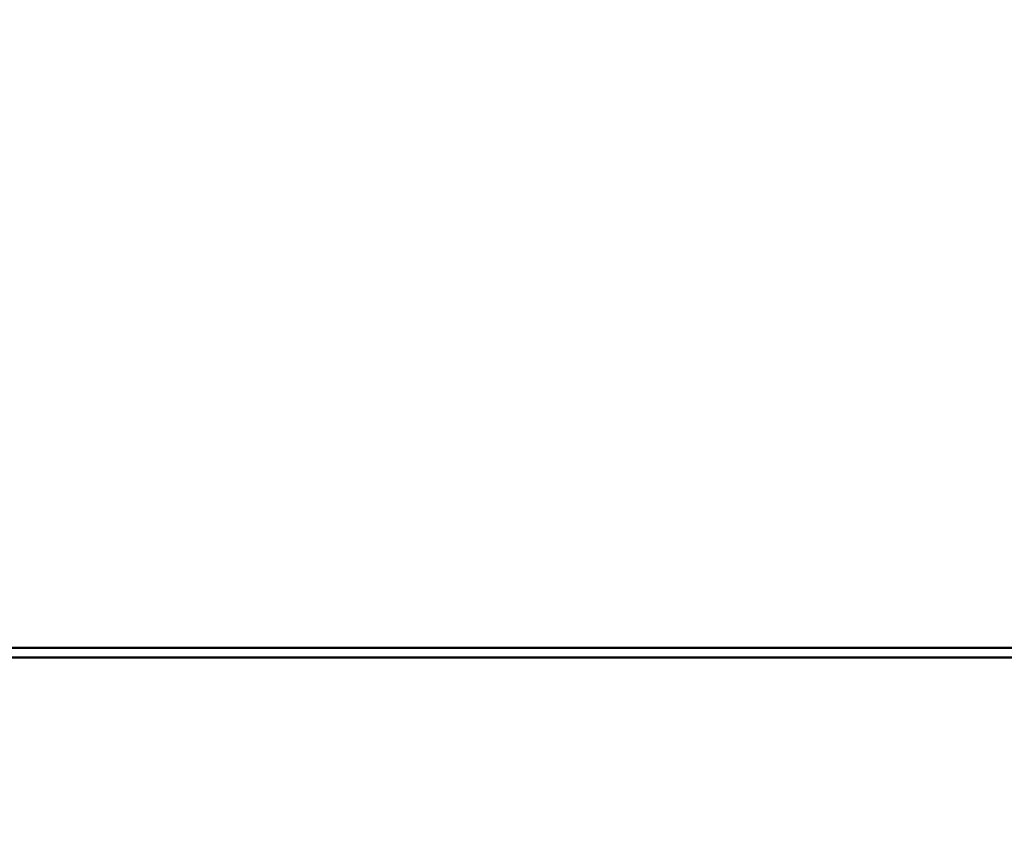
# Model space of a CAD drawing. Header units: inches. Extents: x -32 to 29.2, y -14.4 to 22.6.
# Tile 234 of 256: x 3.7 to 5.7, y 0.1 to 1.8. Entities that reach past the tile are written whole.
import ezdxf

# ---------------------------------------------------------------- set-up
doc = ezdxf.new("R2010")
doc.units = ezdxf.units.IN
doc.header["$MEASUREMENT"] = 0
doc.layers.add('Dimension (ANSI)', color=7, linetype='Continuous', lineweight=25)
doc.layers.add('Visible (ANSI)', color=7, linetype='Continuous', lineweight=50)
doc.styles.add('Note Text (ANSI)', font='tahoma.ttf')
doc.dimstyles.new('Default (ANSI)', dxfattribs={"dimtxt": 0.188, "dimasz": 0.098425, "dimexe": 0.125, "dimexo": 0.0625, "dimgap": 0.031496, "dimtad": 0, "dimtih": 1, "dimtoh": 1, "dimrnd": 1e-08, "dimzin": 4, "dimdsep": 46, "dimtxsty": 'Note Text (ANSI)', "dimcen": 0.09, "dimdle": 0.393701, "dimclrd": 256, "dimclre": 256, "dimclrt": 256, "dimadec": 0, "dimazin": 1, "dimtfac": 1.276596, "dimtofl": 0, "dimtmove": 0, "dimatfit": 3, "dimfxl": 1, "dimtolj": 1, "dimtzin": 4, "dimlwd": -1, "dimlwe": -1, "dimarcsym": 0})

# ---------------------------------------------------------------- blocks, each defined once
blk = doc.blocks.new('*D7')
at = {"layer": 'Defpoints', "color": 0, "transparency": 16777216}
for p in [(9.1846, 5.5916), (4.6993, -12.6601), (12.2092, -12.6601)]:
    blk.add_point(p, dxfattribs=at)
at = {"layer": 'Dimension (ANSI)', "transparency": 16777216}
for p, q in [((9.2471, 5.5916), (12.3342, 5.5916)), ((12.2092, 5.4931), (12.2092, -2.7452)), ((12.2092, -12.5617), (12.2092, -4.3233)), ((4.7618, -12.6601), (12.3342, -12.6601))]:
    blk.add_line(p, q, dxfattribs=at)
for points in [[(12.1928, 5.4931), (12.2256, 5.4931), (12.2092, 5.5916)], [(12.1928, -12.5617), (12.2256, -12.5617), (12.2092, -12.6601)]]:
    blk.add_solid(points, dxfattribs=at)
at = {"layer": 'Dimension (ANSI)', "transparency": 16777216, "insert": (12.0862, -4.2918), "char_height": 0.188, "attachment_point": 1, "rotation": 90, "style": 'Note Text (ANSI)'}
blk.add_mtext('\\A1;18.25 [463.6]', dxfattribs=at)

msp = doc.modelspace()

# ---------------------------------------------------------------- linework, layer by layer
at = {"layer": 'Visible (ANSI)'}
for p, q in [((1.0376, 0.482), (7.9698, 0.482)), ((7.9698, 0.462), (1.0376, 0.462))]:
    msp.add_line(p, q, dxfattribs=at)

# ---------------------------------------------------------------- dimensions: what is measured, and where the dimension line sits
at = {"layer": 'Dimension (ANSI)'}
dim = msp.add_linear_dim(base=(12.2092, -12.6601), p1=(9.1846, 5.5916), p2=(4.6993, -12.6601), angle=90, dimstyle='Default (ANSI)', override={"dimtih": 0, "dimtoh": 0, "dimdec": 2, "dimtp": 0, "dimtm": 0, "dimtdec": 2, "dimatfit": 1}, dxfattribs=at)
dim.commit()
dim.dimension.update_dxf_attribs({"geometry": '*D7', "text_midpoint": (12.2092, -3.5343), "dimtype": 160})

doc.saveas('drawing.dxf')
